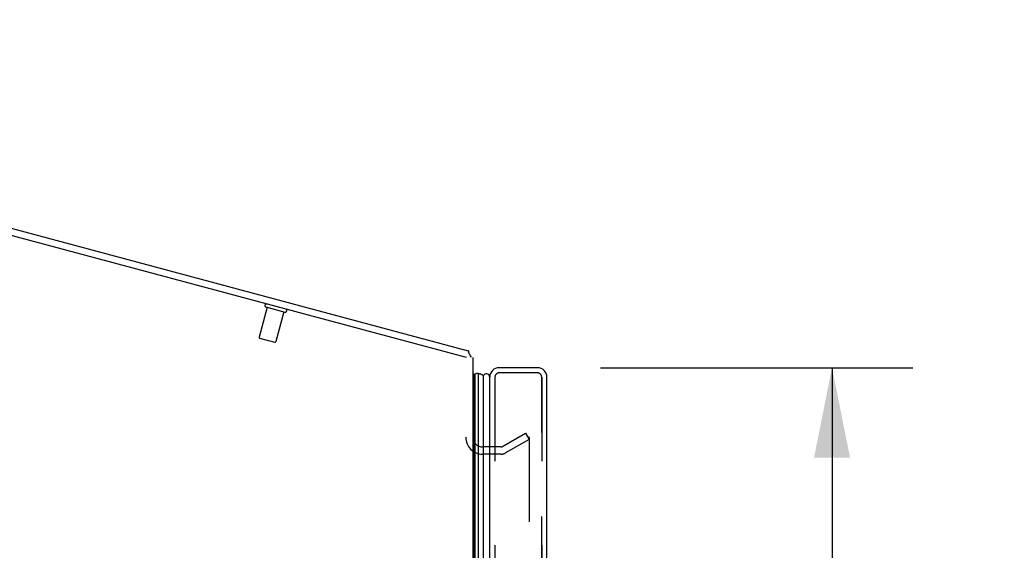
# Model space of a CAD drawing. Header units: inches. Extents: x 0 to 221, y 0 to 143.
# Tile 127 of 256: x 14.24 to 28.47, y 102.56 to 110.23. Entities that reach past the tile are written whole.
import ezdxf

# ---------------------------------------------------------------- set-up
doc = ezdxf.new("R2010")
doc.units = ezdxf.units.IN
doc.header["$LTSCALE"] = 12.142857
doc.header["$MEASUREMENT"] = 0
doc.linetypes.add('HIDDEN', pattern=[0.2, 0.1, -0.1])
doc.layers.get('0').update_dxf_attribs({"linetype": 'CONTINUOUS'})
for name, color, linetype in [('DEFAULT_2', 8, 'HIDDEN'), ('DIMENSIONS', 7, 'CONTINUOUS'), ('LEFTHAND_DOOR_ASSEMBLY', 7, 'CONTINUOUS'), ('RIGHTHAND_DOOR_ASSEMBLY', 7, 'CONTINUOUS')]:
    doc.layers.add(name, color=color, linetype=linetype)
doc.styles.get("Standard").update_dxf_attribs({"font": 'arial.ttf'})
doc.dimstyles.new('DIMSTYLE_1', dxfattribs={"dimtxt": 0.974026, "dimasz": 1.298701, "dimexe": 0.09, "dimexo": 0.07, "dimgap": 0.0375, "dimtad": 0, "dimtih": 1, "dimtoh": 1, "dimzin": 4, "dimdsep": 46, "dimtxsty": 'Standard', "dimblk": '_FILLED', "dimblk1": '_FILLED', "dimblk2": '_FILLED', "dimcen": 0.09, "dimadec": 3, "dimazin": 1, "dimtfac": 1, "dimtdec": 3, "dimtofl": 0, "dimtmove": 0, "dimatfit": 3, "dimldrblk": '_FILLED', "dimfxl": 0, "dimtolj": 1, "dimtzin": 4, "dimarcsym": 0})

# ---------------------------------------------------------------- blocks, each defined once
blk = doc.blocks.new('_FILLED')
at = {"color": 0, "linetype": 'ByBlock'}
blk.add_solid([(0, 0), (-1, 0.2), (-1, -0.2)], dxfattribs=at)
blk = doc.blocks.new('*D8')
at = {"layer": 'DIMENSIONS', "color": 2, "linetype": 'Continuous'}
for p, q in [((22.633, 105.196), (27.151, 105.196)), ((25.982, 105.196), (25.982, 71.064)), ((25.982, 33.696), (25.982, 67.655)), ((22.633, 33.696), (27.151, 33.696))]:
    blk.add_line(p, q, dxfattribs=at)
at = {"layer": 'DIMENSIONS', "color": 2, "linetype": 'Continuous', "xscale": 1.2987012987, "yscale": 1.2987012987, "zscale": 1.2987012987}
for p, rotation in [((25.982, 105.196), 90), ((25.982, 33.696), 270)]:
    blk.add_blockref('_FILLED', p, dxfattribs=dict(at, rotation=rotation))
at = {"layer": 'DIMENSIONS', "color": 2, "linetype": 'Continuous', "insert": (25.982, 70.577), "char_height": 0.974, "width": 4.98238, "attachment_point": 2, "line_spacing_factor": 0.9}
blk.add_mtext('71.50\\PDOORS', dxfattribs=at)

msp = doc.modelspace()

# ---------------------------------------------------------------- linework, layer by layer
at = {"color": 7, "linetype": 'Continuous'}
msp.add_line((2.869, 110.226), (20.723, 105.442), dxfattribs=at)
at = {"color": 3, "linetype": 'Continuous'}
for p, q in [((20.696, 105.342), (2.905, 110.109)), ((20.789, 105.342), (20.789, 33.55))]:
    msp.add_line(p, q, dxfattribs=at)
at = {"color": 7, "linetype": 'Continuous'}
msp.add_lwpolyline([(20.74, 105.391), (20.739, 105.393), (20.737, 105.395), (20.736, 105.398), (20.736, 105.4), (20.735, 105.403), (20.734, 105.406), (20.734, 105.41), (20.733, 105.413), (20.733, 105.416), (20.732, 105.419), (20.732, 105.422), (20.732, 105.425), (20.731, 105.428), (20.731, 105.43), (20.73, 105.433), (20.729, 105.435), (20.728, 105.437), (20.727, 105.439), (20.726, 105.44), (20.725, 105.441), (20.724, 105.442), (20.723, 105.442)], dxfattribs=at)
msp.add_arc((20.563, 105.251), 0.226, 23.648, 38.3119, dxfattribs=at)
at = {"layer": 'DEFAULT_2', "color": 8, "linetype": 'HIDDEN'}
for p, q in [((17.815, 106.069), (17.699, 105.637)), ((17.797, 106.074), (18.072, 106)), ((18.054, 106.005), (17.939, 105.573)), ((17.706, 105.625), (17.926, 105.566)), ((21.209, 104.054), (21.549, 104.25)), ((21.549, 104.25), (21.601, 104.16)), ((21.601, 104.16), (21.261, 103.964)), ((21.586, 104.2), (21.584, 104.2)), ((21.601, 104.18), (21.601, 34.711)), ((21.194, 104.05), (20.931, 104.05)), ((21.194, 103.946), (20.931, 103.946))]:
    msp.add_line(p, q, dxfattribs=at)
for points in [[(21.584, 104.2), (21.584, 104.2), (21.582, 104.2), (21.58, 104.199), (21.578, 104.199), (21.576, 104.198)], [(21.586, 104.2), (21.588, 104.2), (21.589, 104.199), (21.591, 104.198), (21.593, 104.197), (21.595, 104.196), (21.596, 104.194), (21.597, 104.193), (21.598, 104.191), (21.599, 104.189), (21.6, 104.187), (21.601, 104.185), (21.601, 104.182), (21.601, 104.18)]]:
    msp.add_lwpolyline(points, dxfattribs=at)
for centre, radius, start, end in [((17.803, 106.094), 0.0215, 75, 255), ((18.077, 106.021), 0.0215, 255, 75), ((17.709, 105.635), 0.01, 165, 255), ((17.929, 105.576), 0.01, 255, 345), ((20.931, 104.192), 0.246, 180, 270), ((20.931, 104.192), 0.142, 180, 270), ((21.194, 104.08), 0.03, 270, 300), ((21.194, 104.08), 0.134, 270, 300)]:
    msp.add_arc(centre, radius, start, end, dxfattribs=at)
at = {"layer": 'LEFTHAND_DOOR_ASSEMBLY', "color": 7, "linetype": 'Continuous'}
for p, q in [((20.789, 105.114), (20.801, 105.093)), ((20.801, 33.798), (20.801, 105.093)), ((20.809, 105.095), (20.811, 105.096)), ((20.809, 33.796), (20.809, 105.095)), ((20.811, 105.096), (20.812, 105.097)), ((20.812, 105.097), (20.814, 105.098)), ((20.814, 105.098), (20.816, 105.099)), ((20.816, 105.099), (20.818, 105.1)), ((20.816, 105.099), (20.816, 105.099)), ((20.818, 105.1), (20.82, 105.101)), ((20.818, 105.1), (20.818, 105.1)), ((20.82, 105.101), (20.821, 105.101)), ((20.821, 105.101), (20.823, 105.102)), ((20.823, 33.789), (20.823, 105.102)), ((20.866, 105.111), (20.866, 33.78)), ((20.939, 105.084), (20.942, 105.083)), ((20.942, 33.809), (20.942, 105.083))]:
    msp.add_line(p, q, dxfattribs=at)
at = {"layer": 'LEFTHAND_DOOR_ASSEMBLY', "color": 3, "linetype": 'Continuous'}
for p, q in [((21.724, 105.196), (21.169, 105.196)), ((21.034, 33.831), (21.034, 105.061)), ((21.859, 33.831), (21.859, 105.061))]:
    msp.add_line(p, q, dxfattribs=at)
at = {"layer": 'LEFTHAND_DOOR_ASSEMBLY', "color": 8, "linetype": 'HIDDEN'}
for p, q in [((21.724, 105.121), (21.169, 105.121)), ((21.109, 105.061), (21.109, 33.831)), ((21.784, 33.831), (21.784, 105.061))]:
    msp.add_line(p, q, dxfattribs=at)
at = {"layer": 'LEFTHAND_DOOR_ASSEMBLY', "color": 7, "linetype": 'Continuous'}
msp.add_lwpolyline([(20.866, 105.111), (20.869, 105.111), (20.872, 105.111), (20.874, 105.111), (20.877, 105.11), (20.879, 105.11), (20.882, 105.11), (20.885, 105.109), (20.887, 105.109), (20.89, 105.108), (20.892, 105.108), (20.895, 105.107), (20.897, 105.106), (20.9, 105.106), (20.902, 105.105), (20.905, 105.104), (20.908, 105.103), (20.91, 105.102), (20.913, 105.101), (20.915, 105.099), (20.918, 105.098), (20.92, 105.097), (20.922, 105.096), (20.925, 105.094), (20.927, 105.093), (20.93, 105.091), (20.932, 105.09), (20.935, 105.088), (20.937, 105.086), (20.939, 105.084)], dxfattribs=at)
for centre, radius, start, end in [((20.813, 105.065), 0.03, 96.412, 113.7978), ((20.855, 105.055), 0.0569, 78.7115, 124.5669), ((20.984, 105.056), 0.05, 13.7049, 147.3282)]:
    msp.add_arc(centre, radius, start, end, dxfattribs=at)
at = {"layer": 'LEFTHAND_DOOR_ASSEMBLY', "color": 3, "linetype": 'Continuous'}
for centre, start, end in [((21.169, 105.061), 90, 180), ((21.724, 105.061), 0, 90)]:
    msp.add_arc(centre, 0.135, start, end, dxfattribs=at)
at = {"layer": 'LEFTHAND_DOOR_ASSEMBLY', "color": 8, "linetype": 'HIDDEN'}
for centre, start, end in [((21.169, 105.061), 90, 180), ((21.724, 105.061), 0, 90)]:
    msp.add_arc(centre, 0.06, start, end, dxfattribs=at)
at = {"layer": 'LEFTHAND_DOOR_ASSEMBLY', "color": 7, "linetype": 'Continuous'}
for start_param, end_param in [(0.260445, 0.346101), (-0.467087, -0.001474)]:
    msp.add_ellipse((20.866, 104.846), major_axis=(0, 0.265), ratio=0.632157, start_param=start_param, end_param=end_param, dxfattribs=at)
at = {"layer": 'RIGHTHAND_DOOR_ASSEMBLY', "color": 7, "linetype": 'Continuous'}
for p, q in [((20.809, 105.095), (20.811, 105.096)), ((20.811, 105.096), (20.812, 105.097)), ((20.812, 105.097), (20.814, 105.098)), ((20.814, 105.098), (20.816, 105.099)), ((20.816, 105.099), (20.818, 105.1)), ((20.816, 105.099), (20.816, 105.099)), ((20.818, 105.1), (20.82, 105.101)), ((20.818, 105.1), (20.818, 105.1)), ((20.82, 105.101), (20.821, 105.101)), ((20.821, 105.101), (20.823, 105.102)), ((20.939, 105.084), (20.942, 105.083))]:
    msp.add_line(p, q, dxfattribs=at)
at = {"layer": 'RIGHTHAND_DOOR_ASSEMBLY', "color": 8, "linetype": 'HIDDEN'}
for p, q in [((21.724, 105.121), (21.169, 105.121)), ((21.109, 105.061), (21.109, 33.831)), ((21.784, 105.061), (21.784, 33.831))]:
    msp.add_line(p, q, dxfattribs=at)
at = {"layer": 'RIGHTHAND_DOOR_ASSEMBLY', "color": 7, "linetype": 'Continuous'}
msp.add_lwpolyline([(20.866, 105.111), (20.869, 105.111), (20.872, 105.111), (20.874, 105.111), (20.877, 105.11), (20.879, 105.11), (20.882, 105.11), (20.885, 105.109), (20.887, 105.109), (20.89, 105.108), (20.892, 105.108), (20.895, 105.107), (20.897, 105.106), (20.9, 105.106), (20.902, 105.105), (20.905, 105.104), (20.908, 105.103), (20.91, 105.102), (20.913, 105.101), (20.915, 105.099), (20.918, 105.098), (20.92, 105.097), (20.922, 105.096), (20.925, 105.094), (20.927, 105.093), (20.93, 105.091), (20.932, 105.09), (20.935, 105.088), (20.937, 105.086), (20.939, 105.084)], dxfattribs=at)
at = {"layer": 'RIGHTHAND_DOOR_ASSEMBLY', "color": 8, "linetype": 'HIDDEN'}
for centre, start, end in [((21.169, 105.061), 90, 180), ((21.724, 105.061), 0, 90)]:
    msp.add_arc(centre, 0.06, start, end, dxfattribs=at)
at = {"layer": 'RIGHTHAND_DOOR_ASSEMBLY', "color": 7, "linetype": 'Continuous'}
for start_param, end_param in [(0.260445, 0.346101), (-0.467087, -0.001474)]:
    msp.add_ellipse((20.866, 104.846), major_axis=(0, 0.265), ratio=0.632157, start_param=start_param, end_param=end_param, dxfattribs=at)

# ---------------------------------------------------------------- dimensions: what is measured, and where the dimension line sits
at = {"layer": 'DIMENSIONS', "color": 2, "linetype": 'Continuous'}
dim = msp.add_linear_dim(base=(25.982, 33.696), p1=(22.563, 105.196), p2=(22.563, 33.696), angle=270, text='<>\\PDOORS', dimstyle='DIMSTYLE_1', dxfattribs=at)
dim.commit()
dim.dimension.update_dxf_attribs({"geometry": '*D8', "text_midpoint": (25.982, 69.359), "dimtype": 160})

doc.saveas('drawing.dxf')
